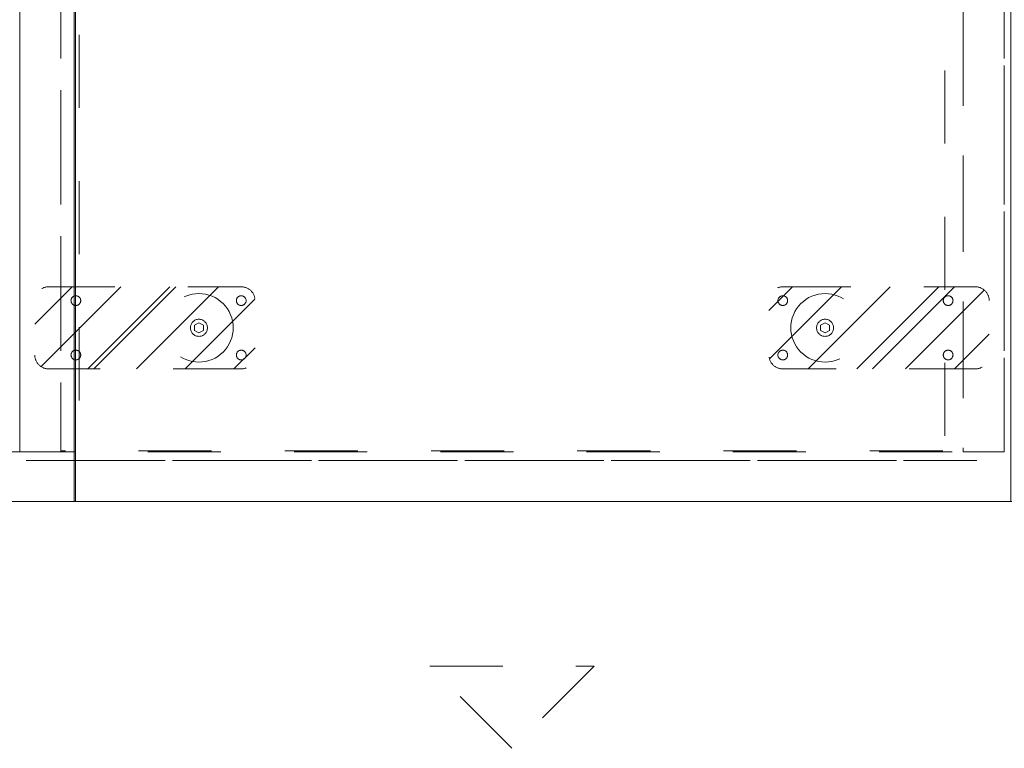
# Model space of a CAD drawing. Header units: inches. Extents: x -420 to -276, y -52 to 18.
# Tile 94 of 187: x -348 to -330, y -52 to -38. Entities that reach past the tile are written whole.
import ezdxf

# ---------------------------------------------------------------- set-up
doc = ezdxf.new("R2010")
doc.units = ezdxf.units.IN
doc.header["$LTSCALE"] = 32
doc.header["$MEASUREMENT"] = 0
doc.linetypes.add('Dash Style-1', pattern=[0.083328, 0.041656, -0.041672])
for name, color, linetype, lineweight in [('DashLine', 7, 'Dash Style-1', 13), ('DashLineFill', 7, 'Dash Style-1', 13), ('Drawing', 7, 'Continuous', 18), ('None', 7, 'Continuous', 18), ('SolidLine', 7, 'Continuous', 15)]:
    doc.layers.add(name, color=color, linetype=linetype, lineweight=lineweight)

# ---------------------------------------------------------------- blocks, each defined once
blk = doc.blocks.new('Group-50')
at = {"layer": 'SolidLine', "flags": 128}
blk.add_lwpolyline([(0, -30), (0, -2.559), (0.02, -2.559), (0.02, -30)], close=True, dxfattribs=at)
blk = doc.blocks.new('Group-52')
at = {"layer": 'DashLine', "flags": 128}
blk.add_lwpolyline([(0, -2.559), (69.764, -2.559), (69.764, -30), (0, -30)], close=True, dxfattribs=at)
at = {"layer": 'SolidLine', "flags": 128}
blk.add_lwpolyline([(0, -2.559), (69.764, -2.559), (69.764, -30), (0, -30)], close=True, dxfattribs=at)
at = {"layer": 'None'}
blk.add_blockref('Group-50', (0, 0), dxfattribs=at)
blk = doc.blocks.new('Group-54')
at = {"layer": 'None'}
blk.add_blockref('Group-52', (0, 0), dxfattribs=at)
blk = doc.blocks.new('SL Credenza Desk Top (2D)-1')
at = {"layer": 'None'}
blk.add_blockref('Group-54', (0, 0), dxfattribs=at)
at = {"layer": 'Drawing', "color": 0, "flags": 1}
for tag in ['Catalog', 'FinishGroup', 'Discount', 'Option1', 'Option2', 'Option3', 'Option4', 'Option5', 'Option6', 'Option7', 'Option8', 'Option9', 'Option10', 'Option11', 'Option12', 'Custom', 'Tag', 'Item1', 'Item2', 'Item3', 'Item4', 'Item5', 'Item6', 'Item7', 'Item8', 'Item9', 'Item10', 'Item11', 'Item12', 'Item13', 'Item14', 'Item15', 'Item16', 'Item17', 'Item18', 'Item19', 'Item20', 'Item21', 'Item22', 'Item23', 'Item24', 'Item25']:
    blk.add_attdef(tag, (12.884, -32.507), '', height=0.00709, dxfattribs=at)
blk = doc.blocks.new('Low Storage Top 2 Grommets (2D)')
at = {"layer": 'SolidLine', "flags": 128}
blk.add_lwpolyline([(-17.992, 15), (17.992, 15), (17.992, -15), (-17.992, -15)], close=True, dxfattribs=at)
blk = doc.blocks.new('Group-69')
at = {"layer": 'DashLine', "flags": 128}
for points in [[(0, 0), (17.953, 0), (17.953, -29.094), (0, -29.094)], [(17.205, 0), (17.953, 0), (17.953, -29.094), (17.205, -29.094)]]:
    blk.add_lwpolyline(points, close=True, dxfattribs=at)
blk = doc.blocks.new('Group-70')
at = {"layer": 'None'}
blk.add_blockref('Group-69', (0, 0), dxfattribs=at)
blk = doc.blocks.new('SL Low Storage (2D)')
at = {"layer": 'None'}
blk.add_blockref('Group-70', (0, 0), dxfattribs=at)
at = {"layer": 'Drawing', "color": 0, "flags": 1}
for tag in ['Catalog', 'Custom', 'Tag', 'Option1', 'Option2', 'Option3', 'Option4', 'Option5', 'Option6', 'Option7', 'Option8', 'Option9', 'Option10', 'Option11', 'Option12', 'FinishGroup', 'Discount', 'Item1', 'Item2', 'Item3', 'Item4', 'Item5', 'Item6', 'Item7', 'Item8', 'Item9', 'Item10', 'Item11', 'Item12', 'Item13', 'Item14', 'Item15', 'Item16', 'Item17', 'Item18', 'Item19', 'Item20', 'Item21', 'Item22', 'Item23', 'Item24', 'Item25']:
    blk.add_attdef(tag, (-6.064, -36.523), '', height=0.00709, dxfattribs=at)
blk = doc.blocks.new('1BP8DW-Leveler (2D)')
at = {"layer": 'DashLine', "flags": 128}
for points in [[(0.625, 0), (0.622, -0.061), (0.613, -0.122), (0.598, -0.181), (0.577, -0.239), (0.551, -0.295), (0.52, -0.347), (0.483, -0.396), (0.442, -0.442), (0.396, -0.483), (0.347, -0.52), (0.295, -0.551), (0.239, -0.577), (0.181, -0.598), (0.122, -0.613), (0.061, -0.622), (0, -0.625), (-0.061, -0.622), (-0.122, -0.613), (-0.181, -0.598), (-0.239, -0.577), (-0.295, -0.551), (-0.347, -0.52), (-0.396, -0.483), (-0.442, -0.442), (-0.483, -0.396), (-0.52, -0.347), (-0.551, -0.295), (-0.577, -0.239), (-0.598, -0.181), (-0.613, -0.122), (-0.622, -0.061), (-0.625, 0), (-0.622, 0.061), (-0.613, 0.122), (-0.598, 0.181), (-0.577, 0.239), (-0.551, 0.295), (-0.52, 0.347), (-0.483, 0.396), (-0.442, 0.442), (-0.396, 0.483), (-0.347, 0.52), (-0.295, 0.551), (-0.239, 0.577), (-0.181, 0.598), (-0.122, 0.613), (-0.061, 0.622), (0, 0.625), (0.061, 0.622), (0.122, 0.613), (0.181, 0.598), (0.239, 0.577), (0.295, 0.551), (0.347, 0.52), (0.396, 0.483), (0.442, 0.442), (0.483, 0.396), (0.52, 0.347), (0.551, 0.295), (0.577, 0.239), (0.598, 0.181), (0.613, 0.122), (0.622, 0.061)], [(0, 0.156), (0.015, 0.155), (0.03, 0.153), (0.045, 0.15), (0.06, 0.144), (0.074, 0.138), (0.087, 0.13), (0.099, 0.121), (0.11, 0.11), (0.121, 0.099), (0.13, 0.087), (0.138, 0.074), (0.144, 0.06), (0.15, 0.045), (0.153, 0.03), (0.155, 0.015), (0.156, 0), (0.155, -0.015), (0.153, -0.03), (0.15, -0.045), (0.144, -0.06), (0.138, -0.074), (0.13, -0.087), (0.121, -0.099), (0.11, -0.11), (0.099, -0.121), (0.087, -0.13), (0.074, -0.138), (0.06, -0.144), (0.045, -0.15), (0.03, -0.153), (0.015, -0.155), (0, -0.156), (-0.015, -0.155), (-0.03, -0.153), (-0.045, -0.15), (-0.06, -0.144), (-0.074, -0.138), (-0.087, -0.13), (-0.099, -0.121), (-0.11, -0.11), (-0.121, -0.099), (-0.13, -0.087), (-0.138, -0.074), (-0.144, -0.06), (-0.15, -0.045), (-0.153, -0.03), (-0.155, -0.015), (-0.156, 0), (-0.155, 0.015), (-0.153, 0.03), (-0.15, 0.045), (-0.144, 0.06), (-0.138, 0.074), (-0.13, 0.087), (-0.121, 0.099), (-0.11, 0.11), (-0.099, 0.121), (-0.087, 0.13), (-0.074, 0.138), (-0.06, 0.144), (-0.045, 0.15), (-0.03, 0.153), (-0.015, 0.155)], [(0, 0.094), (-0.081, 0.047), (-0.081, -0.047), (0, -0.094), (0.081, -0.047), (0.081, 0.047)]]:
    blk.add_lwpolyline(points, close=True, dxfattribs=at)
blk = doc.blocks.new('Slate-LSVS-Leveler (2D)')
at = {"layer": 'DashLineFill', "linetype": 'Continuous', "lineweight": 13}
h = blk.add_hatch(dxfattribs=at)
h.set_pattern_fill('Steel', color=253, style=0, pattern_type=2)
h.set_pattern_definition([(45, (0, 0), (-1.613, 1.9357), []), (45, (-1.0608, 1.0608), (-0.47235, 0.41676), [])])
edge = h.paths.add_edge_path()
edge.add_arc((-2.74, -0.496), 0.252, 180, 270)
edge.add_line((-2.74, -0.748), (0.772, -0.748))
edge.add_arc((0.772, -0.496), 0.252, 270, 360)
edge.add_line((1.024, -0.496), (1.024, 0.496))
edge.add_arc((0.772, 0.496), 0.252, 0, 90)
edge.add_line((0.772, 0.748), (-2.74, 0.748))
edge.add_arc((-2.74, 0.496), 0.252, 90, 180)
edge.add_line((-2.992, 0.496), (-2.992, -0.496))
at = {"layer": 'DashLineFill', "flags": 128}
blk.add_lwpolyline([(-2.992, -0.496, 0.414214), (-2.74, -0.748), (0.772, -0.748, 0.414214), (1.024, -0.496), (1.024, 0.496, 0.414214), (0.772, 0.748), (-2.74, 0.748, 0.414214), (-2.992, 0.496)], format="xyb", close=True, dxfattribs=at)
at = {"layer": 'SolidLine', "flags": 128}
for points in [[(-2.244, 0.585), (-2.235, 0.584), (-2.227, 0.583), (-2.218, 0.581), (-2.21, 0.578), (-2.202, 0.574), (-2.195, 0.57), (-2.188, 0.565), (-2.181, 0.559), (-2.176, 0.552), (-2.17, 0.545), (-2.166, 0.538), (-2.162, 0.53), (-2.159, 0.522), (-2.157, 0.513), (-2.156, 0.505), (-2.156, 0.496), (-2.156, 0.487), (-2.157, 0.479), (-2.159, 0.47), (-2.162, 0.462), (-2.166, 0.454), (-2.17, 0.447), (-2.176, 0.44), (-2.181, 0.433), (-2.188, 0.428), (-2.195, 0.422), (-2.202, 0.418), (-2.21, 0.414), (-2.218, 0.411), (-2.227, 0.409), (-2.235, 0.408), (-2.244, 0.407), (-2.253, 0.408), (-2.261, 0.409), (-2.27, 0.411), (-2.278, 0.414), (-2.286, 0.418), (-2.293, 0.422), (-2.3, 0.428), (-2.307, 0.433), (-2.313, 0.44), (-2.318, 0.447), (-2.322, 0.454), (-2.326, 0.462), (-2.329, 0.47), (-2.331, 0.479), (-2.332, 0.487), (-2.333, 0.496), (-2.332, 0.505), (-2.331, 0.513), (-2.329, 0.522), (-2.326, 0.53), (-2.322, 0.538), (-2.318, 0.545), (-2.313, 0.552), (-2.307, 0.559), (-2.3, 0.565), (-2.293, 0.57), (-2.286, 0.574), (-2.278, 0.578), (-2.27, 0.581), (-2.261, 0.583), (-2.253, 0.584)], [(0.772, 0.585), (0.78, 0.584), (0.789, 0.583), (0.797, 0.581), (0.806, 0.578), (0.813, 0.574), (0.821, 0.57), (0.828, 0.565), (0.834, 0.559), (0.84, 0.552), (0.845, 0.545), (0.85, 0.538), (0.853, 0.53), (0.856, 0.522), (0.859, 0.513), (0.86, 0.505), (0.86, 0.496), (0.86, 0.487), (0.859, 0.479), (0.856, 0.47), (0.853, 0.462), (0.85, 0.454), (0.845, 0.447), (0.84, 0.44), (0.834, 0.433), (0.828, 0.428), (0.821, 0.422), (0.813, 0.418), (0.806, 0.414), (0.797, 0.411), (0.789, 0.409), (0.78, 0.408), (0.772, 0.407), (0.763, 0.408), (0.754, 0.409), (0.746, 0.411), (0.738, 0.414), (0.73, 0.418), (0.722, 0.422), (0.715, 0.428), (0.709, 0.433), (0.703, 0.44), (0.698, 0.447), (0.694, 0.454), (0.69, 0.462), (0.687, 0.47), (0.685, 0.479), (0.683, 0.487), (0.683, 0.496), (0.683, 0.505), (0.685, 0.513), (0.687, 0.522), (0.69, 0.53), (0.694, 0.538), (0.698, 0.545), (0.703, 0.552), (0.709, 0.559), (0.715, 0.565), (0.722, 0.57), (0.73, 0.574), (0.738, 0.578), (0.746, 0.581), (0.754, 0.583), (0.763, 0.584)], [(-2.244, -0.407), (-2.235, -0.408), (-2.227, -0.409), (-2.218, -0.411), (-2.21, -0.414), (-2.202, -0.418), (-2.195, -0.422), (-2.188, -0.428), (-2.181, -0.433), (-2.176, -0.44), (-2.17, -0.447), (-2.166, -0.454), (-2.162, -0.462), (-2.159, -0.47), (-2.157, -0.479), (-2.156, -0.487), (-2.156, -0.496), (-2.156, -0.505), (-2.157, -0.513), (-2.159, -0.522), (-2.162, -0.53), (-2.166, -0.538), (-2.17, -0.545), (-2.176, -0.552), (-2.181, -0.559), (-2.188, -0.565), (-2.195, -0.57), (-2.202, -0.574), (-2.21, -0.578), (-2.218, -0.581), (-2.227, -0.583), (-2.235, -0.584), (-2.244, -0.585), (-2.253, -0.584), (-2.261, -0.583), (-2.27, -0.581), (-2.278, -0.578), (-2.286, -0.574), (-2.293, -0.57), (-2.3, -0.565), (-2.307, -0.559), (-2.313, -0.552), (-2.318, -0.545), (-2.322, -0.538), (-2.326, -0.53), (-2.329, -0.522), (-2.331, -0.513), (-2.332, -0.505), (-2.333, -0.496), (-2.332, -0.487), (-2.331, -0.479), (-2.329, -0.47), (-2.326, -0.462), (-2.322, -0.454), (-2.318, -0.447), (-2.313, -0.44), (-2.307, -0.433), (-2.3, -0.428), (-2.293, -0.422), (-2.286, -0.418), (-2.278, -0.414), (-2.27, -0.411), (-2.261, -0.409), (-2.253, -0.408)], [(0.772, -0.407), (0.78, -0.408), (0.789, -0.409), (0.797, -0.411), (0.806, -0.414), (0.813, -0.418), (0.821, -0.422), (0.828, -0.428), (0.834, -0.433), (0.84, -0.44), (0.845, -0.447), (0.85, -0.454), (0.853, -0.462), (0.856, -0.47), (0.859, -0.479), (0.86, -0.487), (0.86, -0.496), (0.86, -0.505), (0.859, -0.513), (0.856, -0.522), (0.853, -0.53), (0.85, -0.538), (0.845, -0.545), (0.84, -0.552), (0.834, -0.559), (0.828, -0.565), (0.821, -0.57), (0.813, -0.574), (0.806, -0.578), (0.797, -0.581), (0.789, -0.583), (0.78, -0.584), (0.772, -0.585), (0.763, -0.584), (0.754, -0.583), (0.746, -0.581), (0.738, -0.578), (0.73, -0.574), (0.722, -0.57), (0.715, -0.565), (0.709, -0.559), (0.703, -0.552), (0.698, -0.545), (0.694, -0.538), (0.69, -0.53), (0.687, -0.522), (0.685, -0.513), (0.683, -0.505), (0.683, -0.496), (0.683, -0.487), (0.685, -0.479), (0.687, -0.47), (0.69, -0.462), (0.694, -0.454), (0.698, -0.447), (0.703, -0.44), (0.709, -0.433), (0.715, -0.428), (0.722, -0.422), (0.73, -0.418), (0.738, -0.414), (0.746, -0.411), (0.754, -0.409), (0.763, -0.408)]]:
    blk.add_lwpolyline(points, close=True, dxfattribs=at)
at = {"layer": 'DashLine', "color": 7}
blk.add_blockref('1BP8DW-Leveler (2D)', (0, 0), dxfattribs=at)
blk = doc.blocks.new('Group-71')
at = {"layer": 'DashLine', "flags": 128}
blk.add_lwpolyline([(1.083, -11.26), (16.87, -11.26), (16.87, -29.252), (1.083, -29.252)], close=True, dxfattribs=at)
blk = doc.blocks.new('Group-72')
at = {"layer": 'DashLine', "flags": 128}
blk.add_lwpolyline([(1.083, -11.26), (16.87, -11.26), (16.87, -29.252), (1.083, -29.252)], close=True, dxfattribs=at)
blk = doc.blocks.new('Group-73')
at = {"layer": 'DashLine'}
for p, q in [((7.476, -33), (10.476, -33)), ((8.976, -34.5), (7.476, -33)), ((10.476, -33), (8.976, -34.5))]:
    blk.add_line(p, q, dxfattribs=at)
at = {"layer": 'DashLine', "flags": 128}
for points in [[(0, 0), (0.748, 0), (0.748, -29.094), (0, -29.094)], [(0, 0), (17.953, 0), (17.953, -29.094), (0, -29.094)], [(17.205, 0), (17.953, 0), (17.953, -29.094), (17.205, -29.094)], [(0.748, -11.24), (17.205, -11.24), (17.205, -29.075), (0.748, -29.075)], [(0.118, -29.252), (17.835, -29.252), (17.835, -30), (0.118, -30)]]:
    blk.add_lwpolyline(points, close=True, dxfattribs=at)
at = {"layer": 'None'}
for name in ['Group-71', 'Group-72']:
    blk.add_blockref(name, (0, 0), dxfattribs=at)
at = {"layer": 'None', "color": 7}
blk.add_blockref('Slate-LSVS-Leveler (2D)', (3.268, -26.831), dxfattribs=at)
at = {"layer": 'None', "color": 7, "rotation": 180}
blk.add_blockref('Slate-LSVS-Leveler (2D)', (14.685, -26.831), dxfattribs=at)
blk = doc.blocks.new('Group-74')
at = {"layer": 'None'}
blk.add_blockref('Group-73', (0, 0), dxfattribs=at)
blk = doc.blocks.new('SL Low Storage (2D)-1')
at = {"layer": 'None'}
blk.add_blockref('Group-74', (0, 0), dxfattribs=at)
at = {"layer": 'Drawing', "color": 0, "flags": 1}
for tag in ['Catalog', 'Custom', 'FinishGroup', 'Discount', 'Tag', 'Item1', 'Item2', 'Item3', 'Item4', 'Item5', 'Item6', 'Item7', 'Item8', 'Item9', 'Item10', 'Item11', 'Item12', 'Item13', 'Item14', 'Item15', 'Item16', 'Item17', 'Item18', 'Item19', 'Item20', 'Item21', 'Item22', 'Item23', 'Item24', 'Item25', 'Option1', 'Option2', 'Option3', 'Option4', 'Option5', 'Option6', 'Option7', 'Option8', 'Option9', 'Option10', 'Option11', 'Option12']:
    blk.add_attdef(tag, (11.888, -36.523), '', height=0.00709, dxfattribs=at)

msp = doc.modelspace()

# ---------------------------------------------------------------- block references
at = {"layer": 'Drawing'}
for name, p in [('SL Low Storage (2D)', (-365.524, -17)), ('SL Credenza Desk Top (2D)-1', (-346.575, -17))]:
    msp.add_blockref(name, p, dxfattribs=at)

# ---------------------------------------------------------------- next in the draw order: block references
at = {"layer": 'Drawing', "color": 7}
msp.add_blockref('Low Storage Top 2 Grommets (2D)', (-347.492, -32), dxfattribs=at)
at = {"layer": 'Drawing'}
msp.add_blockref('SL Low Storage (2D)-1', (-347.571, -17), dxfattribs=at)

doc.saveas('drawing.dxf')
